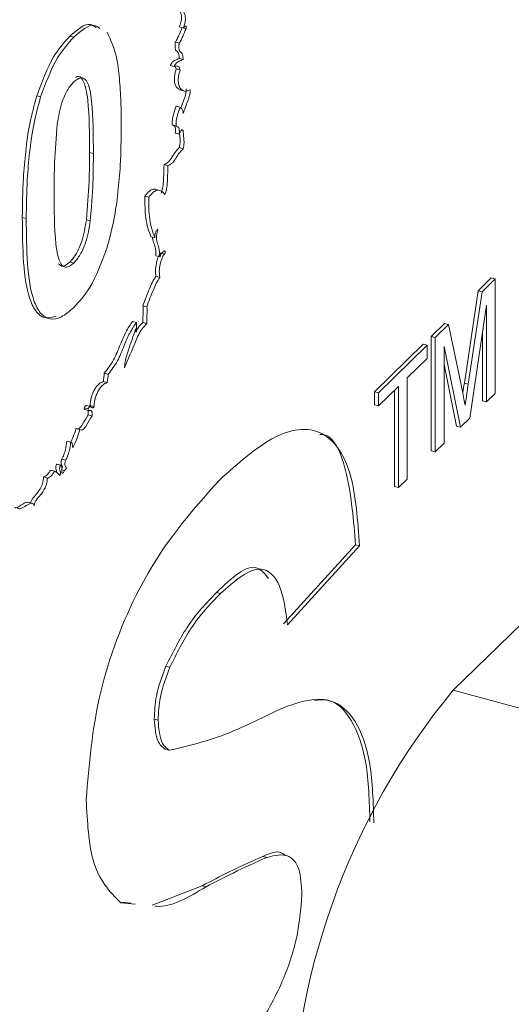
# Paper-space layout 'Sheet1' of a CAD drawing. Header units: millimetres. Extents: x 0 to 864, y 0 to 559.
# Tile 44 of 79: x 632.24 to 636.5, y 454.07 to 462.6. Entities that reach past the tile are written whole.
import ezdxf

# ---------------------------------------------------------------- set-up
doc = ezdxf.new("R2010")
doc.units = ezdxf.units.MM

psp = doc.layouts.new('Sheet1')

# ---------------------------------------------------------------- linework, layer by layer
at = {"color": 7, "linetype": 'Continuous', "lineweight": 15}
for p, q in [((633.6238, 462.5401), (633.6575, 462.5309)), ((632.7109, 462.4499), (632.6772, 462.4591)), ((633.6581, 462.5315), (633.6837, 462.5245)), ((633.5887, 462.4093), (633.6224, 462.4002)), ((633.5446, 462.2056), (633.5783, 462.1965)), ((633.5975, 462.1767), (633.5888, 462.1981)), ((633.6238, 462.2664), (633.6575, 462.2573)), ((633.5975, 462.1767), (633.6312, 462.1676)), ((632.424, 461.9351), (632.3903, 461.9443)), ((633.629, 461.9951), (633.6711, 461.9836)), ((633.5975, 461.8545), (633.6312, 461.8453)), ((633.5625, 461.692), (633.5962, 461.6829)), ((633.5887, 461.6206), (633.6224, 461.6115)), ((632.8803, 461.4438), (632.8466, 461.4529)), ((633.6238, 461.4942), (633.6575, 461.485)), ((633.4924, 461.3496), (633.5261, 461.3404)), ((633.4561, 461.1238), (633.414, 461.1353)), ((633.3261, 461.0747), (633.3597, 461.0655)), ((632.2995, 460.8815), (632.2658, 460.8906)), ((632.8534, 460.8599), (632.8197, 460.8691)), ((633.3785, 460.7235), (633.4122, 460.7143)), ((633.4744, 460.5812), (633.4999, 460.5743)), ((632.7109, 460.494), (632.6772, 460.5032)), ((633.4224, 460.5573), (633.456, 460.5481)), ((633.4224, 460.38), (633.456, 460.3708)), ((636.21, 460.2553), (636.3235, 460.366)), ((636.2437, 460.2461), (636.3572, 460.3569)), ((636.3572, 460.3569), (636.3235, 460.366)), ((636.3572, 460.3569), (636.3572, 459.3662)), ((636.0906, 459.4555), (636.21, 460.2553)), ((636.1243, 459.4463), (636.2437, 460.2461)), ((636.2437, 460.2461), (636.21, 460.2553)), ((633.3084, 460.1236), (633.3421, 460.1144)), ((636.2811, 460.1302), (636.1372, 459.1515)), ((636.2811, 459.292), (636.2811, 460.1302)), ((633.2204, 459.9898), (633.2541, 459.9807)), ((633.2541, 459.9807), (633.2541, 459.9003)), ((633.3084, 459.9789), (633.3421, 459.9698)), ((633.2383, 459.9019), (633.2505, 459.8986)), ((635.8048, 459.8598), (635.9193, 459.9715)), ((635.8385, 459.8507), (635.953, 459.9623)), ((635.953, 459.9623), (635.9193, 459.9715)), ((635.953, 459.9623), (636.0735, 459.3849)), ((636.2474, 459.3011), (636.2474, 459.9011)), ((635.8048, 458.8692), (635.8048, 459.8598)), ((635.8385, 459.8507), (635.8048, 459.8598)), ((635.8385, 458.86), (635.8385, 459.8507)), ((635.3139, 459.3806), (635.7357, 459.7923)), ((635.3476, 459.3715), (635.7694, 459.7832)), ((635.7694, 459.7832), (635.7357, 459.7923)), ((635.7694, 459.7832), (635.7694, 459.6689)), ((636.0577, 459.0739), (635.9146, 459.7725)), ((635.9146, 459.7725), (635.9146, 458.9342)), ((635.7694, 459.6689), (635.5965, 459.5001)), ((636.024, 459.083), (635.9146, 459.6171)), ((632.9666, 459.4682), (633.0003, 459.459)), ((632.9752, 459.5412), (633.0089, 459.532)), ((635.5965, 459.5001), (635.5965, 458.6238)), ((635.3139, 459.2663), (635.3139, 459.3806)), ((635.3476, 459.3715), (635.3139, 459.3806)), ((635.5204, 459.4259), (635.3476, 459.2571)), ((635.4867, 458.5587), (635.4867, 459.393)), ((635.5204, 458.5495), (635.5204, 459.4259)), ((636.1243, 459.4463), (636.0906, 459.4555)), ((635.3476, 459.2571), (635.3476, 459.3715)), ((636.2811, 459.292), (636.2474, 459.3011)), ((636.3572, 459.3662), (636.2811, 459.292)), ((632.8002, 459.2419), (632.8339, 459.2328)), ((632.805, 459.2271), (632.8472, 459.2157)), ((632.856, 459.2514), (632.8223, 459.2605)), ((632.8467, 459.2539), (632.8529, 459.2607)), ((632.8529, 459.2607), (632.8866, 459.2515)), ((635.3476, 459.2571), (635.3139, 459.2663)), ((632.8353, 459.1789), (632.869, 459.1697)), ((636.1372, 459.1515), (636.0577, 459.0739)), ((632.7301, 459.061), (632.7638, 459.0518)), ((636.0577, 459.0739), (636.024, 459.083)), ((632.692, 458.941), (632.6499, 458.9524)), ((632.6512, 458.9516), (632.6538, 458.9503)), ((632.6512, 458.9516), (632.6849, 458.9424)), ((635.8385, 458.86), (635.8048, 458.8692)), ((635.9146, 458.9342), (635.8385, 458.86)), ((632.6074, 458.796), (632.6411, 458.7869)), ((632.5108, 458.7018), (632.5445, 458.6927)), ((632.5633, 458.753), (632.597, 458.7438)), ((632.6009, 458.7449), (632.5673, 458.754)), ((632.6068, 458.7041), (632.632, 458.6973)), ((632.4493, 458.6418), (632.483, 458.6326)), ((635.5965, 458.6238), (635.5204, 458.5495)), ((635.5204, 458.5495), (635.4867, 458.5587)), ((632.3562, 458.4129), (632.3141, 458.4244)), ((635.9942, 456.7948), (637.3943, 458.1613)), ((635.1496, 458.0542), (634.5272, 457.3706)), ((635.1833, 458.0451), (634.5609, 457.3614)), ((635.1496, 458.0542), (635.1833, 458.0451)), ((633.9457, 457.6413), (633.9794, 457.6321)), ((633.5088, 457.004), (633.5425, 456.9949)), ((635.9942, 456.7948), (642.6273, 454.992)), ((633.407, 456.5439), (633.4407, 456.5348)), ((633.5029, 456.2839), (633.5366, 456.2748)), ((634.3483, 455.3563), (634.382, 455.3472)), ((633.8232, 455.1022), (633.3904, 454.933)), ((633.8232, 455.1022), (633.8569, 455.093)), ((633.2423, 454.942), (633.1172, 454.9545)), ((633.2086, 454.9512), (633.126, 454.9594))]:
    psp.add_line(p, q, dxfattribs=at)
psp.add_arc((640.729, 452.8935), 6.135, 140.51294, 180.34344, dxfattribs=at)
for points, knots in [([(632.413, 463.0064), (632.2596, 462.9159), (632.0372, 462.7848), (631.7786, 462.4475), (631.6635, 462.2007), (631.6316, 462.069), (631.6156, 462.0031)], [0, 0, 0, 0, 0.539346, 0.782583, 0.891264, 1, 1, 1, 1]), ([(633.6238, 462.5401), (633.6273, 462.5492), (633.6338, 462.5656), (633.6404, 462.5901), (633.644, 462.6143), (633.6427, 462.6375), (633.6348, 462.6674), (633.6212, 462.6951), (633.6188, 462.7304), (633.6179, 462.7449)], [0, 0, 0, 0, 0.1120205, 0.2015931, 0.2785537, 0.3900004, 0.5127916, 0.8003416, 1, 1, 1, 1]), ([(633.6575, 462.5309), (633.661, 462.54), (633.6675, 462.5565), (633.6741, 462.581), (633.6777, 462.6052), (633.6764, 462.6284), (633.6684, 462.6581), (633.6526, 462.6933), (633.65, 462.7392), (633.6486, 462.764)], [0, 0, 0, 0, 0.098561, 0.177371, 0.245085, 0.343142, 0.451179, 0.70418, 1, 1, 1, 1]), ([(632.6772, 462.4591), (632.741, 462.515), (632.8269, 462.5905), (632.8879, 462.5466), (632.9036, 462.5353)], [0, 0, 0, 0, 0.741411, 1, 1, 1, 1]), ([(632.7109, 462.4499), (632.7746, 462.5059), (632.8606, 462.5813), (632.9216, 462.5375), (632.9373, 462.5261)], [0, 0, 0, 0, 0.741411, 1, 1, 1, 1]), ([(633.6837, 462.5245), (633.6839, 462.5274), (633.6844, 462.5325), (633.6842, 462.539), (633.6832, 462.5441), (633.6808, 462.547), (633.677, 462.5467), (633.6692, 462.5421), (633.6626, 462.5358), (633.6575, 462.5309)], [0, 0, 0, 0, 0.111974, 0.202586, 0.278383, 0.37979, 0.484865, 0.602174, 1, 1, 1, 1]), ([(632.3903, 461.9443), (632.4361, 462.0664), (632.5181, 462.2852), (632.6285, 462.4058), (632.6772, 462.4591)], [0, 0, 0, 0, 0.5580826, 1, 1, 1, 1]), ([(632.424, 461.9351), (632.4698, 462.0572), (632.5518, 462.276), (632.6622, 462.3966), (632.7109, 462.4499)], [0, 0, 0, 0, 0.5580826, 1, 1, 1, 1]), ([(632.9988, 462.4934), (633.0297, 462.4278), (633.0807, 462.3196), (633.1072, 462.0942), (633.1206, 461.8937), (633.1218, 461.7512), (633.1224, 461.68)], [0, 0, 0, 0, 0.338777, 0.559105, 0.779534, 1, 1, 1, 1]), ([(633.5887, 462.4093), (633.5914, 462.4122), (633.5972, 462.4185), (633.6078, 462.4388), (633.6249, 462.4782), (633.6399, 462.5114), (633.65, 462.5337)], [0, 0, 0, 0, 0.110624, 0.241477, 0.489702, 1, 1, 1, 1]), ([(633.6224, 462.4002), (633.6251, 462.403), (633.6309, 462.4093), (633.6415, 462.4296), (633.6586, 462.469), (633.6736, 462.5022), (633.6837, 462.5245)], [0, 0, 0, 0, 0.110624, 0.241477, 0.489702, 1, 1, 1, 1]), ([(633.6238, 462.2664), (633.6227, 462.2815), (633.621, 462.3067), (633.6096, 462.3259), (633.5991, 462.3316), (633.592, 462.3407), (633.588, 462.3549), (633.5867, 462.3783), (633.588, 462.3979), (633.5887, 462.4093)], [0, 0, 0, 0, 0.242091, 0.406036, 0.54527, 0.626374, 0.717907, 0.836293, 1, 1, 1, 1]), ([(633.6575, 462.2573), (633.6564, 462.2723), (633.6547, 462.2976), (633.6433, 462.3168), (633.6328, 462.3225), (633.6257, 462.3316), (633.6217, 462.3457), (633.6204, 462.3692), (633.6217, 462.3888), (633.6224, 462.4002)], [0, 0, 0, 0, 0.242091, 0.406036, 0.54527, 0.626374, 0.717907, 0.836293, 1, 1, 1, 1]), ([(633.5446, 462.2056), (633.5519, 462.2175), (633.5658, 462.2402), (633.5929, 462.2534), (633.6116, 462.2613), (633.6238, 462.2664)], [0, 0, 0, 0, 0.2768998, 0.5299238, 1, 1, 1, 1]), ([(633.5783, 462.1965), (633.5856, 462.2083), (633.5995, 462.2311), (633.6266, 462.2442), (633.6453, 462.2521), (633.6575, 462.2573)], [0, 0, 0, 0, 0.2768998, 0.5299238, 1, 1, 1, 1]), ([(633.6312, 462.1676), (633.6285, 462.1761), (633.6231, 462.1928), (633.6049, 462.2053), (633.5886, 462.1999), (633.5783, 462.1965)], [0, 0, 0, 0, 0.279218, 0.546599, 1, 1, 1, 1]), ([(632.8466, 461.4529), (632.8469, 461.6103), (632.8472, 461.8459), (632.8064, 462.0707), (632.7557, 462.121), (632.7304, 462.1046), (632.7259, 462.1017)], [0, 0, 0, 0, 0.556173, 0.832837, 0.970516, 1, 1, 1, 1]), ([(633.634, 461.9964), (633.6221, 462.0008), (633.6034, 462.0077), (633.5871, 462.0403), (633.5802, 462.0759), (633.5827, 462.1243), (633.5924, 462.1585), (633.5975, 462.1767)], [0, 0, 0, 0, 0.3110456, 0.4865386, 0.6515535, 0.8151772, 1, 1, 1, 1]), ([(633.7187, 461.9953), (633.7033, 461.989), (633.6712, 461.9759), (633.6389, 461.997), (633.6207, 462.0309), (633.6139, 462.0668), (633.6164, 462.1151), (633.6261, 462.1494), (633.6312, 462.1676)], [0, 0, 0, 0, 0.243603, 0.507673, 0.633081, 0.751, 0.867926, 1, 1, 1, 1]), ([(632.7109, 462.0647), (632.6918, 462.0423), (632.6537, 461.9976), (632.595, 461.8645), (632.5785, 461.7616), (632.5685, 461.6988)], [0, 0, 0, 0, 0.280292, 0.560017, 1, 1, 1, 1]), ([(632.8803, 461.4438), (632.8803, 461.5995), (632.8802, 461.8328), (632.8411, 462.0672), (632.7753, 462.1143), (632.7324, 462.0812), (632.7109, 462.0647)], [0, 0, 0, 0, 0.501645, 0.751183, 0.875364, 1, 1, 1, 1]), ([(632.2658, 460.8906), (632.2672, 461.0028), (632.2695, 461.1877), (632.2932, 461.461), (632.3256, 461.7012), (632.3687, 461.8633), (632.3903, 461.9443)], [0, 0, 0, 0, 0.340237, 0.560372, 0.780355, 1, 1, 1, 1]), ([(633.6356, 461.832), (633.645, 461.8579), (633.6578, 461.8933), (633.675, 461.9381), (633.6832, 461.9718), (633.6844, 461.993), (633.685, 462.0045)], [0, 0, 0, 0, 0.453957, 0.622011, 0.796209, 1, 1, 1, 1]), ([(633.6575, 461.7906), (633.6707, 461.8272), (633.6875, 461.8735), (633.7087, 461.929), (633.7169, 461.9626), (633.7181, 461.9838), (633.7187, 461.9953)], [0, 0, 0, 0, 0.540936, 0.68222, 0.828671, 1, 1, 1, 1]), ([(632.2995, 460.8815), (632.3009, 460.9937), (632.3031, 461.1785), (632.3269, 461.4519), (632.3593, 461.692), (632.4024, 461.8541), (632.424, 461.9351)], [0, 0, 0, 0, 0.340237, 0.560372, 0.780355, 1, 1, 1, 1]), ([(633.5625, 461.692), (633.5623, 461.7035), (633.562, 461.7245), (633.5673, 461.7585), (633.5792, 461.8016), (633.59, 461.8328), (633.5975, 461.8545)], [0, 0, 0, 0, 0.233713, 0.424964, 0.599453, 1, 1, 1, 1]), ([(633.5962, 461.6829), (633.596, 461.6944), (633.5957, 461.7153), (633.601, 461.7494), (633.6129, 461.7924), (633.6237, 461.8236), (633.6312, 461.8453)], [0, 0, 0, 0, 0.233713, 0.424964, 0.599453, 1, 1, 1, 1]), ([(633.6312, 461.8453), (633.6378, 461.8397), (633.6471, 461.8317), (633.656, 461.8123), (633.6569, 461.7982), (633.6575, 461.7906)], [0, 0, 0, 0, 0.531534, 0.748933, 1, 1, 1, 1]), ([(632.5685, 461.6988), (632.5588, 461.5857), (632.5414, 461.3835), (632.5415, 461.1958), (632.5415, 461.1131)], [0, 0, 0, 0, 0.559541, 1, 1, 1, 1]), ([(633.5887, 461.6206), (633.5897, 461.6295), (633.5913, 461.6451), (633.5905, 461.664), (633.587, 461.6758), (633.5779, 461.6859), (633.5692, 461.6894), (633.5625, 461.692)], [0, 0, 0, 0, 0.205635, 0.362514, 0.492834, 0.614577, 1, 1, 1, 1]), ([(633.6224, 461.6115), (633.6234, 461.6204), (633.625, 461.636), (633.6242, 461.6549), (633.6207, 461.6667), (633.6116, 461.6768), (633.6028, 461.6802), (633.5962, 461.6829)], [0, 0, 0, 0, 0.205635, 0.362514, 0.492834, 0.614577, 1, 1, 1, 1]), ([(633.1224, 461.68), (633.1209, 461.5674), (633.1186, 461.382), (633.0953, 461.1083), (633.0626, 460.8673), (633.0194, 460.7048), (632.9978, 460.6235)], [0, 0, 0, 0, 0.340227, 0.560375, 0.780374, 1, 1, 1, 1]), ([(633.6538, 461.6467), (633.6528, 461.647), (633.6498, 461.6481), (633.6444, 461.6468), (633.6374, 461.6408), (633.6297, 461.6285), (633.625, 461.6175), (633.6224, 461.6115)], [0, 0, 0, 0, 0.1147849, 0.3142409, 0.4940013, 0.7199266, 1, 1, 1, 1]), ([(633.6238, 461.4942), (633.6271, 461.5119), (633.6335, 461.5455), (633.6292, 461.5839), (633.6274, 461.6084), (633.6265, 461.6204)], [0, 0, 0, 0, 0.364821, 0.691986, 1, 1, 1, 1]), ([(633.6575, 461.485), (633.6608, 461.5027), (633.6672, 461.5364), (633.6617, 461.5861), (633.6591, 461.6222), (633.6575, 461.6457)], [0, 0, 0, 0, 0.281255, 0.533479, 1, 1, 1, 1]), ([(632.8197, 460.8691), (632.8294, 460.9818), (632.8467, 461.1834), (632.8467, 461.3705), (632.8466, 461.4529)], [0, 0, 0, 0, 0.559537, 1, 1, 1, 1]), ([(632.8534, 460.8599), (632.8631, 460.9727), (632.8804, 461.1742), (632.8804, 461.3613), (632.8803, 461.4438)], [0, 0, 0, 0, 0.559537, 1, 1, 1, 1]), ([(633.4924, 461.3496), (633.5024, 461.3533), (633.5188, 461.3595), (633.5425, 461.3821), (633.5627, 461.4148), (633.5888, 461.457), (633.6106, 461.4801), (633.6238, 461.4942)], [0, 0, 0, 0, 0.23271, 0.384896, 0.517005, 0.707223, 1, 1, 1, 1]), ([(633.5261, 461.3404), (633.5361, 461.3442), (633.5525, 461.3504), (633.5762, 461.373), (633.5964, 461.4057), (633.6225, 461.4478), (633.6443, 461.471), (633.6575, 461.485)], [0, 0, 0, 0, 0.23271, 0.384896, 0.517005, 0.707223, 1, 1, 1, 1]), ([(633.4662, 461.0989), (633.4708, 461.1123), (633.4806, 461.1406), (633.4861, 461.187), (633.4897, 461.2563), (633.4913, 461.3108), (633.4924, 461.3496)], [0, 0, 0, 0, 0.153545, 0.3259, 0.520533, 1, 1, 1, 1]), ([(633.4999, 461.0898), (633.5045, 461.1031), (633.5143, 461.1315), (633.5198, 461.1778), (633.5234, 461.2471), (633.525, 461.3016), (633.5261, 461.3404)], [0, 0, 0, 0, 0.153545, 0.3259, 0.520533, 1, 1, 1, 1]), ([(632.5415, 461.1131), (632.5416, 460.9576), (632.5418, 460.7248), (632.5806, 460.4902), (632.6467, 460.4441), (632.6895, 460.4773), (632.7109, 460.494)], [0, 0, 0, 0, 0.501685, 0.751273, 0.87534, 1, 1, 1, 1]), ([(633.3261, 461.0747), (633.3392, 461.09), (633.3628, 461.1176), (633.3949, 461.1369), (633.411, 461.1345), (633.4181, 461.1335)], [0, 0, 0, 0, 0.412129, 0.740696, 1, 1, 1, 1]), ([(633.3597, 461.0655), (633.3729, 461.0809), (633.3966, 461.1087), (633.4293, 461.1276), (633.4651, 461.1255), (633.4857, 461.1044), (633.4999, 461.0898)], [0, 0, 0, 0, 0.2447155, 0.4398137, 0.6115669, 1, 1, 1, 1]), ([(633.3785, 460.7235), (633.3606, 460.7729), (633.3267, 460.8669), (633.3263, 461.0079), (633.3261, 461.0747)], [0, 0, 0, 0, 0.526004, 1, 1, 1, 1]), ([(633.4122, 460.7143), (633.3943, 460.7638), (633.3604, 460.8578), (633.3599, 460.9987), (633.3597, 461.0655)], [0, 0, 0, 0, 0.526004, 1, 1, 1, 1]), ([(632.5588, 460.0359), (632.5289, 460.0268), (632.4652, 460.0074), (632.3865, 460.06), (632.2716, 460.2863), (632.2684, 460.6221), (632.2658, 460.8906)], [0, 0, 0, 0, 0.128255, 0.273964, 0.419555, 1, 1, 1, 1]), ([(632.7109, 460.1087), (632.6749, 460.0778), (632.603, 460.0161), (632.5027, 460.0004), (632.4201, 460.0497), (632.3055, 460.2785), (632.3021, 460.6136), (632.2995, 460.8815)], [0, 0, 0, 0, 0.125353, 0.250544, 0.375813, 0.500981, 1, 1, 1, 1]), ([(632.6772, 460.5032), (632.6963, 460.5255), (632.7345, 460.5701), (632.7931, 460.7033), (632.8096, 460.8062), (632.8197, 460.8691)], [0, 0, 0, 0, 0.280337, 0.560026, 1, 1, 1, 1]), ([(632.7109, 460.494), (632.73, 460.5163), (632.7682, 460.5609), (632.8268, 460.6942), (632.8433, 460.797), (632.8534, 460.8599)], [0, 0, 0, 0, 0.280337, 0.560026, 1, 1, 1, 1]), ([(633.4382, 460.7879), (633.435, 460.7849), (633.4292, 460.7795), (633.4212, 460.7676), (633.4159, 460.7541), (633.4131, 460.7407), (633.4119, 460.7274), (633.4121, 460.719), (633.4122, 460.7143)], [0, 0, 0, 0, 0.217882, 0.393826, 0.549822, 0.67814, 0.825335, 1, 1, 1, 1]), ([(633.456, 460.5481), (633.4547, 460.5766), (633.4522, 460.6275), (633.4333, 460.6635), (633.4255, 460.6996), (633.427, 460.7398), (633.4341, 460.7705), (633.4382, 460.7879)], [0, 0, 0, 0, 0.326472, 0.582849, 0.703121, 0.831547, 1, 1, 1, 1]), ([(633.4224, 460.5573), (633.4209, 460.5857), (633.4182, 460.6364), (633.4003, 460.6734), (633.3924, 460.7013), (633.3932, 460.7161), (633.3934, 460.7195)], [0, 0, 0, 0, 0.44225, 0.789546, 0.952471, 1, 1, 1, 1]), ([(632.9978, 460.6235), (632.952, 460.5014), (632.87, 460.2826), (632.7597, 460.162), (632.7109, 460.1087)], [0, 0, 0, 0, 0.558064, 1, 1, 1, 1]), ([(633.4224, 460.38), (633.4198, 460.3956), (633.4145, 460.4278), (633.4229, 460.4829), (633.4333, 460.5248), (633.4429, 460.552), (633.4543, 460.5746), (633.4623, 460.5805), (633.4662, 460.5834)], [0, 0, 0, 0, 0.263988, 0.54225, 0.674032, 0.793264, 0.898941, 1, 1, 1, 1]), ([(633.456, 460.3708), (633.4535, 460.3865), (633.4482, 460.4186), (633.4566, 460.4737), (633.467, 460.5157), (633.4766, 460.5428), (633.488, 460.5655), (633.496, 460.5714), (633.4999, 460.5743)], [0, 0, 0, 0, 0.263988, 0.54225, 0.674032, 0.793264, 0.898941, 1, 1, 1, 1]), ([(633.4999, 460.5743), (633.5003, 460.5779), (633.501, 460.5846), (633.5009, 460.5928), (633.4997, 460.5983), (633.497, 460.6018), (633.4922, 460.6011), (633.4843, 460.5946), (633.4738, 460.5813), (633.4647, 460.5663), (633.4585, 460.5545), (633.4568, 460.55), (633.456, 460.5481)], [0, 0, 0, 0, 0.090193, 0.162075, 0.221587, 0.27546, 0.368091, 0.474065, 0.66105, 0.885898, 0.952934, 1, 1, 1, 1]), ([(632.5773, 460.4891), (632.5892, 460.4782), (632.6162, 460.4533), (632.6553, 460.4853), (632.6772, 460.5032)], [0, 0, 0, 0, 0.440164, 1, 1, 1, 1]), ([(633.3084, 460.1236), (633.327, 460.1737), (633.3531, 460.2439), (633.3912, 460.3322), (633.4117, 460.3636), (633.4224, 460.38)], [0, 0, 0, 0, 0.545642, 0.763896, 1, 1, 1, 1]), ([(633.3421, 460.1144), (633.3607, 460.1646), (633.3868, 460.2347), (633.4249, 460.3231), (633.4454, 460.3545), (633.456, 460.3708)], [0, 0, 0, 0, 0.545642, 0.763896, 1, 1, 1, 1]), ([(633.3084, 459.9789), (633.309, 460.0095), (633.3097, 460.0489), (633.3137, 460.1016), (633.3102, 460.116), (633.3084, 460.1236)], [0, 0, 0, 0, 0.61958, 0.79921, 1, 1, 1, 1]), ([(633.3421, 459.9698), (633.3427, 460.0003), (633.3434, 460.0397), (633.3474, 460.0925), (633.3439, 460.1069), (633.3421, 460.1144)], [0, 0, 0, 0, 0.61958, 0.79921, 1, 1, 1, 1]), ([(632.9752, 459.5412), (633.0029, 459.5765), (633.055, 459.6427), (633.1102, 459.7816), (633.1611, 459.9038), (633.2001, 459.9603), (633.2204, 459.9898)], [0, 0, 0, 0, 0.301192, 0.565082, 0.772559, 1, 1, 1, 1]), ([(633.0089, 459.532), (633.0366, 459.5673), (633.0887, 459.6335), (633.1439, 459.7724), (633.1948, 459.8946), (633.2338, 459.9511), (633.2541, 459.9807)], [0, 0, 0, 0, 0.301192, 0.565082, 0.772559, 1, 1, 1, 1]), ([(633.2478, 459.8993), (633.2545, 459.9113), (633.2736, 459.9455), (633.2947, 459.9658), (633.3084, 459.9789)], [0, 0, 0, 0, 0.350446, 1, 1, 1, 1]), ([(633.1493, 459.588), (633.1812, 459.6627), (633.2216, 459.757), (633.2702, 459.8743), (633.3037, 459.931), (633.3286, 459.9561), (633.3421, 459.9698)], [0, 0, 0, 0, 0.531025, 0.670451, 0.820473, 1, 1, 1, 1]), ([(633.2458, 459.9242), (633.2258, 459.8638), (633.1978, 459.7797), (633.1575, 459.667), (633.1521, 459.6153), (633.1493, 459.588)], [0, 0, 0, 0, 0.544303, 0.759173, 1, 1, 1, 1]), ([(633.2541, 459.9003), (633.2535, 459.8998), (633.2523, 459.8987), (633.2508, 459.8984), (633.2493, 459.8991), (633.2482, 459.9014), (633.2468, 459.9096), (633.2462, 459.9176), (633.2458, 459.9242)], [0, 0, 0, 0, 0.088801, 0.164661, 0.235163, 0.3435, 0.463438, 1, 1, 1, 1]), ([(632.8529, 459.2607), (632.8535, 459.273), (632.8545, 459.2965), (632.863, 459.3346), (632.8753, 459.3696), (632.8964, 459.4116), (632.9289, 459.4537), (632.9537, 459.4632), (632.9666, 459.4682)], [0, 0, 0, 0, 0.128755, 0.246435, 0.361494, 0.479335, 0.729586, 1, 1, 1, 1]), ([(632.9666, 459.4682), (632.9668, 459.4752), (632.9671, 459.4882), (632.9722, 459.5076), (632.9757, 459.5257), (632.9754, 459.5357), (632.9752, 459.5412)], [0, 0, 0, 0, 0.298888, 0.549687, 0.751164, 1, 1, 1, 1]), ([(633.0003, 459.459), (633.0005, 459.4661), (633.0008, 459.479), (633.0059, 459.4984), (633.0094, 459.5166), (633.0091, 459.5265), (633.0089, 459.532)], [0, 0, 0, 0, 0.298888, 0.549687, 0.751164, 1, 1, 1, 1]), ([(632.8866, 459.2515), (632.8871, 459.2638), (632.8882, 459.2874), (632.8967, 459.3255), (632.909, 459.3604), (632.9301, 459.4025), (632.9626, 459.4445), (632.9874, 459.4541), (633.0003, 459.459)], [0, 0, 0, 0, 0.128755, 0.246435, 0.361494, 0.479335, 0.729586, 1, 1, 1, 1]), ([(636.0735, 459.3849), (636.0782, 459.3623), (636.0864, 459.3219), (636.0944, 459.2811), (636.0978, 459.2631)], [0, 0, 0, 0, 0.560002, 1, 1, 1, 1]), ([(636.0775, 459.3655), (636.0779, 459.3686), (636.0822, 459.3985), (636.0866, 459.4286), (636.0906, 459.4555)], [0, 0, 0, 0, 0.103894, 1, 1, 1, 1]), ([(636.0978, 459.2631), (636.1027, 459.2973), (636.1114, 459.3583), (636.1204, 459.4194), (636.1243, 459.4463)], [0, 0, 0, 0, 0.559997, 1, 1, 1, 1]), ([(632.8002, 459.2419), (632.8027, 459.2454), (632.807, 459.2516), (632.8132, 459.2578), (632.8183, 459.2611), (632.8209, 459.2604), (632.8222, 459.2601)], [0, 0, 0, 0, 0.327548, 0.586511, 0.800341, 1, 1, 1, 1]), ([(632.8093, 459.2261), (632.8092, 459.2261), (632.8068, 459.2262), (632.8026, 459.2296), (632.801, 459.2377), (632.8002, 459.2419)], [0, 0, 0, 0, 0.020967, 0.489464, 1, 1, 1, 1]), ([(632.8339, 459.2328), (632.8363, 459.2362), (632.8407, 459.2425), (632.8469, 459.2487), (632.8526, 459.252), (632.8577, 459.2514), (632.8635, 459.2459), (632.8686, 459.2397), (632.8754, 459.2409), (632.8807, 459.2446), (632.8845, 459.2491), (632.8866, 459.2515)], [0, 0, 0, 0, 0.126362, 0.226265, 0.308757, 0.417253, 0.522181, 0.732368, 0.807626, 0.893939, 1, 1, 1, 1]), ([(632.869, 459.1697), (632.8696, 459.1759), (632.8709, 459.1868), (632.8708, 459.2004), (632.8684, 459.2128), (632.8606, 459.2182), (632.8509, 459.2163), (632.8426, 459.2163), (632.8363, 459.2202), (632.8347, 459.2284), (632.8339, 459.2328)], [0, 0, 0, 0, 0.130193, 0.231527, 0.31447, 0.480254, 0.654094, 0.768757, 0.879414, 1, 1, 1, 1]), ([(632.8353, 459.1789), (632.836, 459.1851), (632.8372, 459.1961), (632.8369, 459.2091), (632.836, 459.2177), (632.8343, 459.219), (632.8339, 459.2193)], [0, 0, 0, 0, 0.388915, 0.691621, 0.93939, 1, 1, 1, 1]), ([(632.737, 459.0596), (632.74, 459.0585), (632.747, 459.0561), (632.7599, 459.0625), (632.7741, 459.0782), (632.7988, 459.1191), (632.8192, 459.1525), (632.8353, 459.1789)], [0, 0, 0, 0, 0.103791, 0.246251, 0.37478, 0.507252, 1, 1, 1, 1]), ([(632.7638, 459.0518), (632.769, 459.0498), (632.7781, 459.0463), (632.7936, 459.0532), (632.8078, 459.0691), (632.8325, 459.1099), (632.8529, 459.1434), (632.869, 459.1697)], [0, 0, 0, 0, 0.169232, 0.301289, 0.420434, 0.543232, 1, 1, 1, 1]), ([(632.6837, 458.9374), (632.6916, 458.9541), (632.7097, 458.9925), (632.7227, 459.0363), (632.7301, 459.061)], [0, 0, 0, 0, 0.435014, 1, 1, 1, 1]), ([(632.7026, 458.8948), (632.7157, 458.9223), (632.7392, 458.9713), (632.7563, 459.0272), (632.7638, 459.0518)], [0, 0, 0, 0, 0.560147, 1, 1, 1, 1]), ([(633.9716, 458.6152), (634.1343, 458.7612), (634.4585, 459.0522), (634.8798, 459.0915), (635.137, 458.7026), (635.1679, 458.2644), (635.1833, 458.0451)], [0, 0, 0, 0, 0.2810154, 0.5601088, 0.7798251, 1, 1, 1, 1]), ([(634.8414, 459.011), (634.8442, 459.0111), (634.96, 459.0166), (635.0966, 458.6847), (635.1319, 458.2646), (635.1496, 458.0542)], [0, 0, 0, 0, 0.012121, 0.505545, 1, 1, 1, 1]), ([(632.6074, 458.796), (632.6135, 458.8086), (632.6258, 458.8334), (632.6432, 458.8878), (632.6481, 458.9268), (632.6512, 458.9516)], [0, 0, 0, 0, 0.271232, 0.538238, 1, 1, 1, 1]), ([(632.6411, 458.7869), (632.6472, 458.7994), (632.6595, 458.8242), (632.6769, 458.8786), (632.6818, 458.9177), (632.6849, 458.9424)], [0, 0, 0, 0, 0.271232, 0.538238, 1, 1, 1, 1]), ([(632.6849, 458.9424), (632.6879, 458.9417), (632.6938, 458.9401), (632.7003, 458.9234), (632.7017, 458.906), (632.7026, 458.8948)], [0, 0, 0, 0, 0.253629, 0.518253, 1, 1, 1, 1]), ([(632.6064, 458.7171), (632.6072, 458.7181), (632.6086, 458.7197), (632.6102, 458.7227), (632.6113, 458.7251), (632.6121, 458.7273), (632.6127, 458.7298), (632.6126, 458.7326), (632.6117, 458.7357), (632.6086, 458.7408), (632.6042, 458.7459), (632.6009, 458.755), (632.6002, 458.764), (632.6012, 458.774), (632.6036, 458.7846), (632.606, 458.792), (632.6074, 458.796)], [0, 0, 0, 0, 0.046666, 0.078028, 0.103325, 0.12406, 0.142168, 0.172241, 0.207896, 0.278946, 0.48557, 0.595614, 0.707284, 0.788808, 0.883714, 1, 1, 1, 1]), ([(632.632, 458.6973), (632.6356, 458.7014), (632.6397, 458.7062), (632.6439, 458.7135), (632.645, 458.7159), (632.6458, 458.7182), (632.6464, 458.7207), (632.6463, 458.7234), (632.6454, 458.7266), (632.6423, 458.7316), (632.6379, 458.7367), (632.6346, 458.7458), (632.6339, 458.7548), (632.6349, 458.7648), (632.6373, 458.7755), (632.6397, 458.7828), (632.6411, 458.7869)], [0, 0, 0, 0, 0.177734, 0.204784, 0.226603, 0.244487, 0.260106, 0.286044, 0.316798, 0.378079, 0.556296, 0.651211, 0.747527, 0.817844, 0.899702, 1, 1, 1, 1]), ([(632.4493, 458.6418), (632.4554, 458.6438), (632.4664, 458.6474), (632.4878, 458.6647), (632.5018, 458.6873), (632.5108, 458.7018)], [0, 0, 0, 0, 0.305001, 0.553977, 1, 1, 1, 1]), ([(632.5618, 458.6805), (632.562, 458.681), (632.5626, 458.6832), (632.5628, 458.6885), (632.5619, 458.6952), (632.5593, 458.7034), (632.5565, 458.7113), (632.5549, 458.7208), (632.5552, 458.7291), (632.5569, 458.7373), (632.5595, 458.7452), (632.5619, 458.7502), (632.5633, 458.753)], [0, 0, 0, 0, 0.015631, 0.073673, 0.181385, 0.306069, 0.514041, 0.625895, 0.732232, 0.807019, 0.893455, 1, 1, 1, 1]), ([(632.5633, 458.753), (632.5643, 458.7536), (632.5657, 458.7544), (632.5668, 458.754), (632.5672, 458.7538)], [0, 0, 0, 0, 0.6996169, 1, 1, 1, 1]), ([(632.5881, 458.6544), (632.5895, 458.6566), (632.5918, 458.6604), (632.5945, 458.6668), (632.596, 458.6728), (632.5966, 458.6794), (632.5956, 458.6861), (632.593, 458.6943), (632.5902, 458.7021), (632.5886, 458.7117), (632.5889, 458.7199), (632.5906, 458.7281), (632.5932, 458.736), (632.5956, 458.7411), (632.597, 458.7438)], [0, 0, 0, 0, 0.079029, 0.139554, 0.18956, 0.237348, 0.326027, 0.428681, 0.599906, 0.691996, 0.779544, 0.841117, 0.91228, 1, 1, 1, 1]), ([(632.597, 458.7438), (632.5979, 458.7443), (632.5998, 458.7453), (632.6029, 458.7444), (632.6065, 458.7358), (632.6066, 458.7142), (632.6062, 458.6926), (632.6081, 458.6789), (632.6105, 458.6748), (632.6133, 458.6743), (632.6159, 458.6755), (632.6198, 458.679), (632.6253, 458.6861), (632.6296, 458.6932), (632.632, 458.6973)], [0, 0, 0, 0, 0.0416195, 0.0790856, 0.1545408, 0.3400015, 0.5612809, 0.6343953, 0.6987406, 0.7316702, 0.7681285, 0.8109211, 0.8922082, 1, 1, 1, 1]), ([(632.3375, 458.418), (632.3382, 458.4208), (632.3399, 458.4278), (632.3452, 458.4384), (632.3614, 458.4645), (632.3903, 458.4953), (632.4216, 458.5378), (632.4393, 458.5816), (632.447, 458.6118), (632.4485, 458.6313), (632.4493, 458.6418)], [0, 0, 0, 0, 0.027943, 0.072657, 0.124989, 0.399456, 0.694525, 0.787884, 0.885762, 1, 1, 1, 1]), ([(632.3693, 458.393), (632.3694, 458.3969), (632.3696, 458.4045), (632.3733, 458.4176), (632.3788, 458.4292), (632.3952, 458.4554), (632.424, 458.4861), (632.4553, 458.5286), (632.473, 458.5725), (632.4807, 458.6026), (632.4822, 458.6221), (632.483, 458.6326)], [0, 0, 0, 0, 0.042496, 0.081027, 0.123298, 0.172773, 0.432251, 0.711207, 0.799467, 0.892, 1, 1, 1, 1]), ([(632.483, 458.6326), (632.4891, 458.6346), (632.5001, 458.6383), (632.5215, 458.6555), (632.5355, 458.6781), (632.5445, 458.6927)], [0, 0, 0, 0, 0.305001, 0.553977, 1, 1, 1, 1]), ([(632.5445, 458.6927), (632.5534, 458.6874), (632.5691, 458.678), (632.5823, 458.6616), (632.5881, 458.6544)], [0, 0, 0, 0, 0.560889, 1, 1, 1, 1]), ([(632.8183, 455.8475), (632.8431, 456.1526), (632.8928, 456.7625), (633.3311, 457.9013), (633.7285, 458.3442), (633.9716, 458.6152)], [0, 0, 0, 0, 0.279748, 0.559362, 1, 1, 1, 1]), ([(632.2, 458.3783), (632.2018, 458.3771), (632.2103, 458.3713), (632.2373, 458.3865), (632.269, 458.4061), (632.2993, 458.4243), (632.3124, 458.4227), (632.318, 458.422)], [0, 0, 0, 0, 0.057507, 0.27096, 0.635762, 0.844518, 1, 1, 1, 1]), ([(632.2206, 458.3765), (632.2265, 458.3717), (632.2388, 458.3615), (632.2707, 458.3758), (632.303, 458.3981), (632.3338, 458.4142), (632.3568, 458.4176), (632.3652, 458.4011), (632.3693, 458.393)], [0, 0, 0, 0, 0.143353, 0.301161, 0.570861, 0.725195, 0.865052, 1, 1, 1, 1]), ([(634.3953, 457.7634), (634.365, 457.8013), (634.256, 457.9373), (634.0757, 457.7653), (633.9457, 457.6413)], [0, 0, 0, 0, 0.278763, 1, 1, 1, 1]), ([(634.5609, 457.3614), (634.5444, 457.4848), (634.5115, 457.7303), (634.3085, 457.9231), (634.1043, 457.7426), (633.9794, 457.6321)], [0, 0, 0, 0, 0.281521, 0.560305, 1, 1, 1, 1]), ([(633.9457, 457.6413), (633.8588, 457.5514), (633.7036, 457.3911), (633.5683, 457.1222), (633.5088, 457.004)], [0, 0, 0, 0, 0.560544, 1, 1, 1, 1]), ([(633.9794, 457.6321), (633.8925, 457.5422), (633.7373, 457.3819), (633.602, 457.113), (633.5425, 456.9949)], [0, 0, 0, 0, 0.560544, 1, 1, 1, 1]), ([(633.5088, 457.004), (633.476, 456.917), (633.4174, 456.7614), (633.4102, 456.6105), (633.407, 456.5439)], [0, 0, 0, 0, 0.558758, 1, 1, 1, 1]), ([(633.5425, 456.9949), (633.5097, 456.9079), (633.4511, 456.7522), (633.4439, 456.6013), (633.4407, 456.5348)], [0, 0, 0, 0, 0.558758, 1, 1, 1, 1]), ([(633.5366, 456.2748), (633.7207, 456.3184), (634.0899, 456.4058), (634.5786, 456.6984), (634.9421, 456.7361), (635.1588, 456.5572), (635.2914, 456.1802), (635.3023, 455.8241), (635.3078, 455.6459)], [0, 0, 0, 0, 0.249423, 0.500053, 0.625203, 0.750142, 0.874918, 1, 1, 1, 1]), ([(634.7927, 456.7066), (634.829, 456.7111), (634.9556, 456.7265), (635.1237, 456.5603), (635.258, 456.1909), (635.2687, 455.8338), (635.2741, 455.655)], [0, 0, 0, 0, 0.118128, 0.412102, 0.705691, 1, 1, 1, 1]), ([(633.407, 456.5439), (633.4131, 456.4725), (633.424, 456.3446), (633.4787, 456.3025), (633.5029, 456.2839)], [0, 0, 0, 0, 0.55848, 1, 1, 1, 1]), ([(633.4407, 456.5348), (633.4468, 456.4633), (633.4577, 456.3355), (633.5124, 456.2934), (633.5366, 456.2748)], [0, 0, 0, 0, 0.55848, 1, 1, 1, 1]), ([(633.1172, 454.9545), (633.0219, 455.051), (632.8516, 455.2237), (632.8285, 455.6567), (632.8183, 455.8475)], [0, 0, 0, 0, 0.559266, 1, 1, 1, 1]), ([(634.5413, 455.36), (634.5405, 455.361), (634.4949, 455.4206), (634.4209, 455.3881), (634.3483, 455.3563)], [0, 0, 0, 0, 0.018171, 1, 1, 1, 1]), ([(634.6854, 455.0265), (634.6807, 455.1065), (634.6714, 455.2662), (634.5585, 455.3922), (634.449, 455.3643), (634.382, 455.3472)], [0, 0, 0, 0, 0.279779, 0.559088, 1, 1, 1, 1]), ([(634.3483, 455.3563), (634.2508, 455.3127), (634.0766, 455.2349), (633.9006, 455.1427), (633.8232, 455.1022)], [0, 0, 0, 0, 0.559956, 1, 1, 1, 1]), ([(634.382, 455.3472), (634.2845, 455.3036), (634.1103, 455.2257), (633.9343, 455.1336), (633.8569, 455.093)], [0, 0, 0, 0, 0.559956, 1, 1, 1, 1]), ([(633.8569, 455.093), (633.706, 455.0029), (633.5505, 454.9101), (633.416, 454.9246), (633.412, 454.9251)], [0, 0, 0, 0, 0.969871, 1, 1, 1, 1]), ([(634.0371, 453.5734), (634.1193, 453.6597), (634.2833, 453.832), (634.4983, 454.2032), (634.6538, 454.6409), (634.6749, 454.8982), (634.6854, 455.0265)], [0, 0, 0, 0, 0.281228, 0.561008, 0.781099, 1, 1, 1, 1])]:
    psp.add_open_spline(points, degree=3, knots=knots, dxfattribs=at)

doc.saveas('drawing.dxf')
